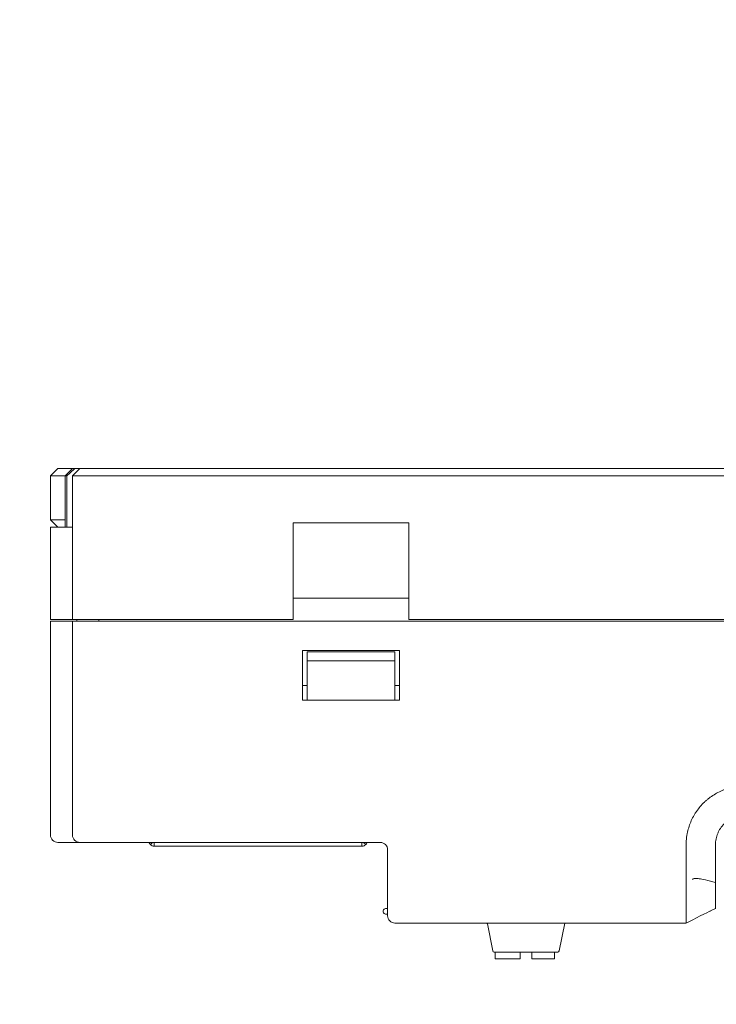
# Model space of a CAD drawing. Header units: millimetres. Extents: x -1114 to 1396, y -630 to 631.
# Tile 150 of 256: x -97 to -50, y -257 to -190. Entities that reach past the tile are written whole.
import ezdxf

# ---------------------------------------------------------------- set-up
doc = ezdxf.new("R2010")
doc.units = ezdxf.units.MM
doc.header["$MEASUREMENT"] = 0

msp = doc.modelspace()

# ---------------------------------------------------------------- linework, layer by layer
at = {"lineweight": 18}
for points, knots in [([(1038.9843, -629.7647), (1038.9843, -629.7647), (-1111.4882, -629.7647), (-1111.4882, -629.7647), (-1111.4882, -629.7647), (-1111.4882, -629.7647), (-1111.4882, 630.7883), (-1111.4882, 630.7883), (-1111.4882, 630.7883), (-1111.4882, 630.7883), (1038.9843, 630.7883), (1038.9843, 630.7883)], [0, 0, 0, 0, 0.3333333, 0.3333333, 0.3333333, 0.3333333, 0.6666667, 0.6666667, 0.6666667, 0.6666667, 1, 1, 1, 1]), ([(-93.5494, -220.731), (-93.5976, -220.7711), (-93.6452, -220.8118), (-93.6924, -220.853), (-93.6924, -220.853), (-93.7397, -220.8941), (-93.7866, -220.9356), (-93.8332, -220.9774), (-93.8332, -220.9774), (-93.9265, -221.061), (-94.0188, -221.1457), (-94.1105, -221.231)], [0, 0, 0, 0, 0.3333333, 0.3333333, 0.3333333, 0.3333333, 0.6666667, 0.6666667, 0.6666667, 0.6666667, 1, 1, 1, 1]), ([(-51.775, -245.6283), (-51.7488, -245.4912), (-51.7157, -245.3568), (-51.6758, -245.2249), (-51.6758, -245.2249), (-51.6359, -245.093), (-51.5893, -244.9636), (-51.5361, -244.8367), (-51.5361, -244.8367), (-51.483, -244.7098), (-51.4232, -244.5853), (-51.3567, -244.4634), (-51.3567, -244.4634), (-51.3234, -244.4024), (-51.2883, -244.342), (-51.2519, -244.2828), (-51.2519, -244.2828), (-51.2155, -244.2236), (-51.1777, -244.1656), (-51.1386, -244.1088), (-51.1386, -244.1088), (-50.9819, -243.8814), (-50.8032, -243.6724), (-50.6024, -243.4818), (-50.6024, -243.4818), (-50.5522, -243.4341), (-50.5006, -243.3876), (-50.4476, -243.3423), (-50.4476, -243.3423), (-50.3946, -243.297), (-50.3406, -243.2533), (-50.2857, -243.211), (-50.2857, -243.211), (-50.176, -243.1266), (-50.0625, -243.0483), (-49.9455, -242.9761), (-49.9455, -242.9761), (-49.8284, -242.9038), (-49.7078, -242.8376), (-49.5834, -242.7776), (-49.5834, -242.7776), (-49.5212, -242.7476), (-49.4581, -242.7191), (-49.3941, -242.6923), (-49.3941, -242.6923), (-49.33, -242.6654), (-49.2648, -242.6401), (-49.1994, -242.6166), (-49.1994, -242.6166), (-49.0686, -242.5697), (-48.9364, -242.53), (-48.8027, -242.4971), (-48.8027, -242.4971), (-48.6691, -242.4642), (-48.534, -242.4381), (-48.3976, -242.4188), (-48.3976, -242.4188), (-48.3635, -242.414), (-48.3293, -242.4095), (-48.295, -242.4056), (-48.295, -242.4056), (-48.2607, -242.4017), (-48.2263, -242.3984), (-48.1918, -242.3957), (-48.1918, -242.3957), (-48.1227, -242.3901), (-48.0532, -242.3866), (-47.9835, -242.3844), (-47.9835, -242.3844), (-47.9138, -242.3822), (-47.844, -242.3812), (-47.7743, -242.3806), (-47.7743, -242.3806), (-47.7046, -242.38), (-47.6348, -242.3799), (-47.5651, -242.38), (-47.5651, -242.38), (-47.4953, -242.3802), (-47.4256, -242.3805), (-47.3559, -242.3808), (-47.3559, -242.3808), (-47.2861, -242.3811), (-47.2164, -242.3813), (-47.1466, -242.3815), (-47.1466, -242.3815), (-47.0072, -242.3817), (-46.8677, -242.3816), (-46.7282, -242.3816), (-46.7282, -242.3816), (-44.4966, -242.3815), (-42.265, -242.3815), (-40.0333, -242.3814), (-40.0333, -242.3814), (-35.5701, -242.3813), (-31.1068, -242.3812), (-26.6436, -242.3811)], [0, 0, 0, 0, 0.0416667, 0.0416667, 0.0416667, 0.0416667, 0.0833333, 0.0833333, 0.0833333, 0.0833333, 0.125, 0.125, 0.125, 0.125, 0.1666667, 0.1666667, 0.1666667, 0.1666667, 0.2083333, 0.2083333, 0.2083333, 0.2083333, 0.25, 0.25, 0.25, 0.25, 0.2916667, 0.2916667, 0.2916667, 0.2916667, 0.3333333, 0.3333333, 0.3333333, 0.3333333, 0.375, 0.375, 0.375, 0.375, 0.4166667, 0.4166667, 0.4166667, 0.4166667, 0.4583333, 0.4583333, 0.4583333, 0.4583333, 0.5, 0.5, 0.5, 0.5, 0.5416667, 0.5416667, 0.5416667, 0.5416667, 0.5833333, 0.5833333, 0.5833333, 0.5833333, 0.625, 0.625, 0.625, 0.625, 0.6666667, 0.6666667, 0.6666667, 0.6666667, 0.7083333, 0.7083333, 0.7083333, 0.7083333, 0.75, 0.75, 0.75, 0.75, 0.7916667, 0.7916667, 0.7916667, 0.7916667, 0.8333333, 0.8333333, 0.8333333, 0.8333333, 0.875, 0.875, 0.875, 0.875, 0.9166667, 0.9166667, 0.9166667, 0.9166667, 0.9583333, 0.9583333, 0.9583333, 0.9583333, 1, 1, 1, 1]), ([(-49.8463, -246.381), (-49.8459, -246.3498), (-49.8455, -246.3186), (-49.8441, -246.2874), (-49.8441, -246.2874), (-49.8427, -246.2531), (-49.8401, -246.2188), (-49.8367, -246.1846), (-49.8367, -246.1846), (-49.8302, -246.1198), (-49.8207, -246.0553), (-49.808, -245.9914), (-49.808, -245.9914), (-49.7825, -245.8629), (-49.7442, -245.7367), (-49.6941, -245.6156), (-49.6941, -245.6156), (-49.6691, -245.5553), (-49.6412, -245.4963), (-49.6105, -245.4388), (-49.6105, -245.4388), (-49.5798, -245.3813), (-49.5463, -245.3253), (-49.5101, -245.2711), (-49.5101, -245.2711), (-49.4374, -245.1621), (-49.3538, -245.0601), (-49.2611, -244.9673), (-49.2611, -244.9673), (-49.1688, -244.875), (-49.0675, -244.7917), (-48.9591, -244.7191), (-48.9591, -244.7191), (-48.8503, -244.6463), (-48.7342, -244.5841), (-48.6134, -244.5339), (-48.6134, -244.5339), (-48.5578, -244.5108), (-48.5012, -244.4903), (-48.4438, -244.4723), (-48.4438, -244.4723), (-48.3762, -244.4512), (-48.3076, -244.4337), (-48.2382, -244.4198), (-48.2382, -244.4198), (-48.1423, -244.4006), (-48.0449, -244.3883), (-47.9474, -244.3838), (-47.9474, -244.3838), (-47.9137, -244.3822), (-47.88, -244.3816), (-47.8463, -244.381)], [0, 0, 0, 0, 0.0769231, 0.0769231, 0.0769231, 0.0769231, 0.1538462, 0.1538462, 0.1538462, 0.1538462, 0.2307692, 0.2307692, 0.2307692, 0.2307692, 0.3076923, 0.3076923, 0.3076923, 0.3076923, 0.3846154, 0.3846154, 0.3846154, 0.3846154, 0.4615385, 0.4615385, 0.4615385, 0.4615385, 0.5384615, 0.5384615, 0.5384615, 0.5384615, 0.6153846, 0.6153846, 0.6153846, 0.6153846, 0.6923077, 0.6923077, 0.6923077, 0.6923077, 0.7692308, 0.7692308, 0.7692308, 0.7692308, 0.8461538, 0.8461538, 0.8461538, 0.8461538, 0.9230769, 0.9230769, 0.9230769, 0.9230769, 1, 1, 1, 1]), ([(-95.2161, -245.731), (-95.2161, -245.8619), (-95.1622, -245.992), (-95.0696, -246.0846), (-95.0696, -246.0846), (-94.9771, -246.1771), (-94.847, -246.231), (-94.7161, -246.231)], [0, 0, 0, 0, 0.5, 0.5, 0.5, 0.5, 1, 1, 1, 1]), ([(-93.7161, -245.731), (-93.7161, -245.8636), (-93.6634, -245.9908), (-93.5696, -246.0846), (-93.5696, -246.0846), (-93.4759, -246.1783), (-93.3487, -246.231), (-93.2161, -246.231)], [0, 0, 0, 0, 0.5, 0.5, 0.5, 0.5, 1, 1, 1, 1]), ([(-51.8417, -247.6436), (-51.8347, -247.3068), (-51.8497, -246.97), (-51.8506, -246.6331), (-51.8506, -246.6331), (-51.851, -246.4647), (-51.848, -246.2964), (-51.8369, -246.1288), (-51.8369, -246.1288), (-51.8258, -245.9612), (-51.8067, -245.7943), (-51.775, -245.6283)], [0, 0, 0, 0, 0.3333333, 0.3333333, 0.3333333, 0.3333333, 0.6666667, 0.6666667, 0.6666667, 0.6666667, 1, 1, 1, 1]), ([(-88.4003, -246.3775), (-88.4336, -246.3441), (-88.4603, -246.3042), (-88.4784, -246.2607), (-88.4784, -246.2607), (-88.4824, -246.2509), (-88.486, -246.2411), (-88.4891, -246.231)], [0, 0, 0, 0, 0.5, 0.5, 0.5, 0.5, 1, 1, 1, 1]), ([(-73.6224, -246.231), (-73.6255, -246.2411), (-73.6291, -246.2509), (-73.6332, -246.2607), (-73.6332, -246.2607), (-73.6512, -246.3042), (-73.6779, -246.3441), (-73.7112, -246.3775)], [0, 0, 0, 0, 0.5, 0.5, 0.5, 0.5, 1, 1, 1, 1]), ([(-72.2161, -246.731), (-72.2161, -246.5984), (-72.2688, -246.4712), (-72.3625, -246.3775), (-72.3625, -246.3775), (-72.4563, -246.2837), (-72.5835, -246.231), (-72.7161, -246.231)], [0, 0, 0, 0, 0.5, 0.5, 0.5, 0.5, 1, 1, 1, 1]), ([(-72.2161, -246.731), (-72.2161, -246.5984), (-72.2688, -246.4712), (-72.3625, -246.3775), (-72.3625, -246.3775), (-72.4563, -246.2837), (-72.5835, -246.231), (-72.7161, -246.231)], [0, 0, 0, 0, 0.5, 0.5, 0.5, 0.5, 1, 1, 1, 1]), ([(-49.8463, -246.9985), (-49.8463, -246.8956), (-49.8463, -246.7927), (-49.8463, -246.6898), (-49.8463, -246.6898), (-49.8463, -246.5868), (-49.8463, -246.4839), (-49.8463, -246.381)], [0, 0, 0, 0, 0.5, 0.5, 0.5, 0.5, 1, 1, 1, 1]), ([(-49.8463, -248.4283), (-49.8463, -248.19), (-49.8463, -247.9517), (-49.8463, -247.7134), (-49.8463, -247.7134), (-49.8463, -247.4751), (-49.8463, -247.2368), (-49.8463, -246.9985)], [0, 0, 0, 0, 0.5, 0.5, 0.5, 0.5, 1, 1, 1, 1]), ([(-51.8421, -248.6538), (-51.8451, -248.4855), (-51.8469, -248.3171), (-51.8469, -248.1487), (-51.8469, -248.1487), (-51.8469, -247.9803), (-51.8452, -247.812), (-51.8417, -247.6436)], [0, 0, 0, 0, 0.5, 0.5, 0.5, 0.5, 1, 1, 1, 1]), ([(-49.8463, -249.1412), (-49.8463, -249.0828), (-49.8463, -249.024), (-49.8463, -248.9647), (-49.8463, -248.9647), (-49.8463, -248.9055), (-49.8463, -248.8458), (-49.8463, -248.7862), (-49.8463, -248.7862), (-49.8463, -248.667), (-49.8463, -248.5476), (-49.8463, -248.4283)], [0, 0, 0, 0, 0.3333333, 0.3333333, 0.3333333, 0.3333333, 0.6666667, 0.6666667, 0.6666667, 0.6666667, 1, 1, 1, 1]), ([(-51.8424, -248.731), (-51.8465, -248.8977), (-51.8472, -249.0621), (-51.8467, -249.2242), (-51.8467, -249.2242), (-51.8465, -249.3052), (-51.846, -249.3857), (-51.8456, -249.4657), (-51.8456, -249.4657), (-51.8452, -249.5456), (-51.8449, -249.6249), (-51.8448, -249.7037), (-51.8448, -249.7037), (-51.8448, -249.7431), (-51.8449, -249.7822), (-51.8449, -249.8208), (-51.8449, -249.8208), (-51.845, -249.8594), (-51.8451, -249.8976), (-51.8452, -249.9354), (-51.8452, -249.9354), (-51.8454, -250.011), (-51.8457, -250.0849), (-51.846, -250.1572), (-51.846, -250.1572), (-51.8465, -250.3018), (-51.8469, -250.4399), (-51.8468, -250.5713), (-51.8468, -250.5713), (-51.8468, -250.5878), (-51.8468, -250.6041), (-51.8468, -250.6203), (-51.8468, -250.6203), (-51.8468, -250.6364), (-51.8467, -250.6524), (-51.8467, -250.6683), (-51.8467, -250.6683), (-51.8466, -250.6999), (-51.8466, -250.731), (-51.8465, -250.7614), (-51.8465, -250.7614), (-51.8463, -250.8221), (-51.846, -250.8804), (-51.8458, -250.9361), (-51.8458, -250.9361), (-51.8453, -251.0475), (-51.8449, -251.149), (-51.8454, -251.2401), (-51.8454, -251.2401), (-51.8455, -251.2628), (-51.8457, -251.285), (-51.8458, -251.3063), (-51.8458, -251.3063), (-51.8459, -251.3276), (-51.8461, -251.3481), (-51.8462, -251.3678), (-51.8462, -251.3678), (-51.8464, -251.4073), (-51.8466, -251.4436), (-51.8466, -251.4768), (-51.8466, -251.4768), (-51.8466, -251.5431), (-51.8459, -251.5971), (-51.8439, -251.6382)], [0, 0, 0, 0, 0.0625, 0.0625, 0.0625, 0.0625, 0.125, 0.125, 0.125, 0.125, 0.1875, 0.1875, 0.1875, 0.1875, 0.25, 0.25, 0.25, 0.25, 0.3125, 0.3125, 0.3125, 0.3125, 0.375, 0.375, 0.375, 0.375, 0.4375, 0.4375, 0.4375, 0.4375, 0.5, 0.5, 0.5, 0.5, 0.5625, 0.5625, 0.5625, 0.5625, 0.625, 0.625, 0.625, 0.625, 0.6875, 0.6875, 0.6875, 0.6875, 0.75, 0.75, 0.75, 0.75, 0.8125, 0.8125, 0.8125, 0.8125, 0.875, 0.875, 0.875, 0.875, 0.9375, 0.9375, 0.9375, 0.9375, 1, 1, 1, 1]), ([(-49.8464, -248.9689), (-49.963, -248.9374), (-50.0796, -248.9064), (-50.1965, -248.876), (-50.1965, -248.876), (-50.4189, -248.8182), (-50.6417, -248.7606), (-50.8669, -248.7177), (-50.8669, -248.7177), (-50.9795, -248.6962), (-51.0933, -248.6758), (-51.2076, -248.6801), (-51.2076, -248.6801), (-51.2648, -248.6822), (-51.3234, -248.6914), (-51.3735, -248.7234), (-51.3735, -248.7234), (-51.3883, -248.7328), (-51.4016, -248.7455), (-51.4149, -248.7582)], [0, 0, 0, 0, 0.2, 0.2, 0.2, 0.2, 0.4, 0.4, 0.4, 0.4, 0.6, 0.6, 0.6, 0.6, 0.8, 0.8, 0.8, 0.8, 1, 1, 1, 1]), ([(-49.8463, -249.1412), (-49.8463, -249.2584), (-49.8463, -249.3721), (-49.8463, -249.482), (-49.8463, -249.482), (-49.8463, -249.5369), (-49.8463, -249.5909), (-49.8463, -249.644), (-49.8463, -249.644), (-49.8463, -249.6705), (-49.8463, -249.6968), (-49.8463, -249.7228), (-49.8463, -249.7228), (-49.8463, -249.7488), (-49.8463, -249.7746), (-49.8463, -249.8), (-49.8463, -249.8), (-49.8463, -249.8508), (-49.8463, -249.9), (-49.8463, -249.9475), (-49.8463, -249.9475), (-49.8463, -249.9713), (-49.8463, -249.9946), (-49.8463, -250.0176), (-49.8463, -250.0176), (-49.8463, -250.0405), (-49.8463, -250.0631), (-49.8463, -250.0851), (-49.8463, -250.0851), (-49.8463, -250.1731), (-49.8463, -250.2527), (-49.8463, -250.3244), (-49.8463, -250.3244), (-49.8463, -250.3602), (-49.8463, -250.394), (-49.8463, -250.4258), (-49.8463, -250.4258), (-49.8463, -250.4417), (-49.8463, -250.4571), (-49.8463, -250.4719), (-49.8463, -250.4719), (-49.8463, -250.4868), (-49.8463, -250.501), (-49.8463, -250.5146), (-49.8463, -250.5146), (-49.8463, -250.5689), (-49.8463, -250.6133), (-49.8463, -250.6475), (-49.8463, -250.6475), (-49.8463, -250.6646), (-49.8463, -250.6789), (-49.8463, -250.6905), (-49.8463, -250.6905), (-49.8463, -250.6963), (-49.8463, -250.7015), (-49.8463, -250.7061), (-49.8463, -250.7061), (-49.8463, -250.7106), (-49.8463, -250.7145), (-49.8463, -250.7179), (-49.8463, -250.7179), (-49.8463, -250.7241), (-49.8463, -250.7283), (-49.8463, -250.7308)], [0, 0, 0, 0, 0.0625, 0.0625, 0.0625, 0.0625, 0.125, 0.125, 0.125, 0.125, 0.1875, 0.1875, 0.1875, 0.1875, 0.25, 0.25, 0.25, 0.25, 0.3125, 0.3125, 0.3125, 0.3125, 0.375, 0.375, 0.375, 0.375, 0.4375, 0.4375, 0.4375, 0.4375, 0.5, 0.5, 0.5, 0.5, 0.5625, 0.5625, 0.5625, 0.5625, 0.625, 0.625, 0.625, 0.625, 0.6875, 0.6875, 0.6875, 0.6875, 0.75, 0.75, 0.75, 0.75, 0.8125, 0.8125, 0.8125, 0.8125, 0.875, 0.875, 0.875, 0.875, 0.9375, 0.9375, 0.9375, 0.9375, 1, 1, 1, 1]), ([(-72.3161, -250.731), (-72.3875, -250.731), (-72.4536, -250.7691), (-72.4893, -250.831), (-72.4893, -250.831), (-72.525, -250.8929), (-72.525, -250.9691), (-72.4893, -251.031), (-72.4893, -251.031), (-72.4536, -251.0929), (-72.3875, -251.131), (-72.3161, -251.131)], [0, 0, 0, 0, 0.3333333, 0.3333333, 0.3333333, 0.3333333, 0.6666667, 0.6666667, 0.6666667, 0.6666667, 1, 1, 1, 1]), ([(-72.2161, -251.231), (-72.2161, -251.3636), (-72.1634, -251.4908), (-72.0696, -251.5846), (-72.0696, -251.5846), (-71.9759, -251.6783), (-71.8487, -251.731), (-71.7161, -251.731)], [0, 0, 0, 0, 0.5, 0.5, 0.5, 0.5, 1, 1, 1, 1]), ([(-51.8439, -251.6382), (-51.8432, -251.6536), (-51.8435, -251.6671), (-51.8442, -251.6787), (-51.8442, -251.6787), (-51.8449, -251.6903), (-51.846, -251.7), (-51.8469, -251.7078), (-51.8469, -251.7078), (-51.8487, -251.7232), (-51.8496, -251.731), (-51.8434, -251.731)], [0, 0, 0, 0, 0.3333333, 0.3333333, 0.3333333, 0.3333333, 0.6666667, 0.6666667, 0.6666667, 0.6666667, 1, 1, 1, 1])]:
    msp.add_open_spline(points, degree=3, knots=knots, dxfattribs=at)
for points in [[(-94.7161, -220.731), (-94.7161, -220.731), (-95.2161, -221.231), (-95.2161, -221.231)], [(-94.7161, -220.731), (-94.7161, -220.731), (-93.7161, -220.731), (-93.7161, -220.731)], [(-93.7161, -220.731), (-93.7161, -220.731), (-94.2161, -221.231), (-94.2161, -221.231)], [(-93.7161, -221.231), (-93.7161, -221.231), (-93.2161, -220.731), (-93.2161, -220.731)], [(-93.7161, -220.731), (-93.7161, -220.731), (-93.5494, -220.731), (-93.5494, -220.731)], [(-93.2161, -220.731), (-93.2161, -220.731), (-93.7161, -221.231), (-93.7161, -221.231)], [(-93.5494, -220.731), (-93.5494, -220.731), (-93.216, -220.731), (-93.216, -220.731)], [(-93.2161, -220.731), (-93.2161, -220.731), (-89.7161, -220.731), (-89.7161, -220.731)], [(-89.7161, -220.731), (-89.7161, -220.731), (9.7839, -220.731), (9.7839, -220.731)], [(-95.2161, -224.231), (-95.2161, -224.231), (-95.2161, -221.231), (-95.2161, -221.231)], [(-95.2161, -221.231), (-95.2161, -221.231), (-94.2161, -221.231), (-94.2161, -221.231)], [(-94.2161, -224.731), (-94.2161, -224.731), (-94.2161, -221.231), (-94.2161, -221.231)], [(-94.2161, -221.231), (-94.2161, -221.231), (-94.1105, -221.231), (-94.1105, -221.231)], [(-94.1105, -224.731), (-94.1105, -224.731), (-94.1105, -221.231), (-94.1105, -221.231)], [(-93.7161, -231.0364), (-93.7161, -231.0364), (-93.7161, -221.231), (-93.7161, -221.231)], [(-93.7161, -231.0364), (-93.7161, -231.0364), (-93.7161, -221.231), (-93.7161, -221.231)], [(-89.7161, -221.231), (-89.7161, -221.231), (-93.7161, -221.231), (-93.7161, -221.231)], [(9.7839, -221.231), (9.7839, -221.231), (-89.7161, -221.231), (-89.7161, -221.231)], [(-95.2161, -224.231), (-95.2161, -224.231), (-94.2161, -224.231), (-94.2161, -224.231)], [(-94.7161, -224.731), (-94.7161, -224.731), (-95.2161, -224.231), (-95.2161, -224.231)], [(-95.2161, -231.0364), (-95.2161, -231.0364), (-95.2161, -224.731), (-95.2161, -224.731)], [(-95.2161, -224.731), (-95.2161, -224.731), (-94.5481, -224.731), (-94.5481, -224.731)], [(-95.2161, -231.0364), (-95.2161, -231.0364), (-95.2161, -224.731), (-95.2161, -224.731)], [(-94.5481, -224.731), (-94.5481, -224.731), (-94.384, -224.731), (-94.384, -224.731)], [(-94.384, -224.731), (-94.384, -224.731), (-93.7161, -224.731), (-93.7161, -224.731)], [(-78.6661, -231.0364), (-78.6661, -231.0364), (-78.6661, -224.4379), (-78.6661, -224.4379)], [(-70.7661, -224.4379), (-70.7661, -224.4379), (-78.6661, -224.4379), (-78.6661, -224.4379)], [(-70.7661, -224.4379), (-70.7661, -224.4379), (-70.7661, -231.0364), (-70.7661, -231.0364)], [(-70.7661, -229.5807), (-70.7661, -229.5807), (-78.6661, -229.5807), (-78.6661, -229.5807)], [(-95.2161, -231.0364), (-95.2161, -231.0364), (-94.5481, -231.0364), (-94.5481, -231.0364)], [(-95.2161, -245.731), (-95.2161, -245.731), (-95.2161, -231.1364), (-95.2161, -231.1364)], [(-95.2161, -231.1364), (-95.2161, -231.1364), (-94.5481, -231.1364), (-94.5481, -231.1364)], [(-95.2161, -231.1364), (-95.2161, -236.0012), (-95.2161, -240.8661), (-95.2161, -245.731)], [(-94.5481, -231.0364), (-94.5481, -231.0364), (-94.384, -231.0364), (-94.384, -231.0364)], [(-94.5481, -231.1364), (-94.5481, -231.1364), (-94.384, -231.1364), (-94.384, -231.1364)], [(-94.384, -231.0364), (-94.384, -231.0364), (-93.7161, -231.0364), (-93.7161, -231.0364)], [(-93.7161, -231.1364), (-93.7161, -231.1364), (-94.384, -231.1364), (-94.384, -231.1364)], [(-93.7161, -231.0364), (-93.7161, -231.0364), (-89.7161, -231.0364), (-89.7161, -231.0364)], [(-93.7161, -245.731), (-93.7161, -245.731), (-93.7161, -231.1364), (-93.7161, -231.1364)], [(-93.7161, -231.1364), (-93.7161, -231.1364), (-89.7161, -231.1364), (-89.7161, -231.1364)], [(-93.7161, -231.1364), (-93.7161, -231.1364), (-93.7161, -245.731), (-93.7161, -245.731)], [(-93.4161, -231.0364), (-93.4161, -231.0364), (-93.4161, -231.1364), (-93.4161, -231.1364)], [(-91.9161, -231.0364), (-91.9161, -231.0364), (-91.9161, -231.1364), (-91.9161, -231.1364)], [(-91.9161, -231.0364), (-91.9161, -231.0364), (-91.9161, -231.1364), (-91.9161, -231.1364)], [(-78.6661, -231.0364), (-78.6661, -231.0364), (-89.7161, -231.0364), (-89.7161, -231.0364)], [(9.7839, -231.1364), (9.7839, -231.1364), (-89.7161, -231.1364), (-89.7161, -231.1364)], [(-13.6661, -231.0364), (-13.6661, -231.0364), (-70.7661, -231.0364), (-70.7661, -231.0364)], [(-78.0161, -236.5364), (-78.0161, -236.5364), (-78.0161, -233.1364), (-78.0161, -233.1364)], [(-78.0161, -233.1364), (-78.0161, -233.1364), (-71.4161, -233.1364), (-71.4161, -233.1364)], [(-77.7161, -233.8364), (-77.7161, -233.8364), (-77.7161, -233.2364), (-77.7161, -233.2364)], [(-77.7161, -233.2364), (-77.7161, -233.2364), (-71.7161, -233.2364), (-71.7161, -233.2364)], [(-71.7161, -233.2364), (-71.7161, -233.2364), (-71.7161, -233.8364), (-71.7161, -233.8364)], [(-71.4161, -233.1364), (-71.4161, -233.1364), (-71.4161, -236.5364), (-71.4161, -236.5364)], [(-77.7161, -233.8364), (-77.7161, -233.8364), (-77.7161, -235.924), (-77.7161, -235.924)], [(-71.7161, -233.8364), (-71.7161, -233.8364), (-77.7161, -233.8364), (-77.7161, -233.8364)], [(-71.7161, -235.924), (-71.7161, -235.924), (-71.7161, -233.8364), (-71.7161, -233.8364)], [(-78.0163, -235.5364), (-78.0163, -235.5364), (-77.7161, -235.5364), (-77.7161, -235.5364)], [(-71.7161, -235.5364), (-71.7161, -235.5364), (-71.4159, -235.5364), (-71.4159, -235.5364)], [(-77.7161, -236.5364), (-77.7161, -236.5364), (-77.7161, -235.924), (-77.7161, -235.924)], [(-71.7161, -235.924), (-71.7161, -235.924), (-71.7161, -236.5364), (-71.7161, -236.5364)], [(-71.4161, -236.5364), (-71.4161, -236.5364), (-78.0161, -236.5364), (-78.0161, -236.5364)], [(-94.7161, -246.231), (-94.7161, -246.231), (-94.2708, -246.231), (-94.2708, -246.231)], [(-94.2708, -246.231), (-94.2708, -246.231), (-94.1089, -246.231), (-94.1089, -246.231)], [(-94.1067, -246.231), (-94.1067, -246.231), (-94.2708, -246.231), (-94.2708, -246.231)], [(-93.2161, -246.231), (-93.2161, -246.231), (-94.1067, -246.231), (-94.1067, -246.231)], [(-93.2161, -246.231), (-93.2161, -246.231), (-89.7161, -246.231), (-89.7161, -246.231)], [(-72.7161, -246.231), (-72.7161, -246.231), (-89.7161, -246.231), (-89.7161, -246.231)], [(-72.7161, -246.231), (-72.7161, -246.231), (-89.7161, -246.231), (-89.7161, -246.231)], [(-88.2539, -246.231), (-88.2539, -246.231), (-88.4003, -246.3775), (-88.4003, -246.3775)], [(-88.4003, -246.3775), (-88.3328, -246.445), (-88.2412, -246.4829), (-88.1458, -246.4829)], [(-88.1458, -246.4829), (-88.1458, -246.4829), (-88.1458, -246.231), (-88.1458, -246.231)], [(-73.9658, -246.4829), (-73.9658, -246.4829), (-73.9658, -246.231), (-73.9658, -246.231)], [(-73.9658, -246.4829), (-73.8703, -246.4829), (-73.7787, -246.445), (-73.7112, -246.3775)], [(-73.8576, -246.231), (-73.8576, -246.231), (-73.7112, -246.3775), (-73.7112, -246.3775)], [(-73.9658, -246.4829), (-73.9658, -246.4829), (-88.1458, -246.4829), (-88.1458, -246.4829)], [(-72.2161, -248.731), (-72.2161, -248.731), (-72.2161, -246.731), (-72.2161, -246.731)], [(-72.2161, -248.731), (-72.2161, -248.731), (-72.2161, -246.731), (-72.2161, -246.731)], [(-72.2161, -251.231), (-72.2161, -251.231), (-72.2161, -248.731), (-72.2161, -248.731)], [(-51.8424, -248.731), (-51.8418, -248.7053), (-51.8417, -248.6795), (-51.8421, -248.6538)], [(-72.2161, -250.731), (-72.2161, -250.731), (-72.3161, -250.731), (-72.3161, -250.731)], [(-72.2161, -251.131), (-72.2161, -251.131), (-72.3161, -251.131), (-72.3161, -251.131)], [(-51.8606, -251.7412), (-51.2759, -251.4454), (-50.4197, -251.0093), (-50.1377, -250.8651)], [(-50.1701, -250.893), (-50.1701, -250.893), (-50.1988, -250.9074), (-50.1988, -250.9074)], [(-50.1446, -250.8684), (-50.1446, -250.8684), (-50.0062, -250.8057), (-50.0062, -250.8057)], [(-50.0062, -250.8057), (-50.0062, -250.8057), (-49.8343, -250.7253), (-49.8343, -250.7253)], [(-49.8827, -250.7497), (-49.8827, -250.7497), (-49.8463, -250.7314), (-49.8463, -250.7314)], [(-49.8463, -250.731), (-49.8463, -250.731), (-49.8508, -250.7332), (-49.8508, -250.7332)], [(-52.8392, -251.731), (-52.8392, -251.731), (-71.7161, -251.731), (-71.7161, -251.731)], [(-71.7161, -251.731), (-71.7161, -251.731), (-52.8392, -251.731), (-52.8392, -251.731)], [(-65.4119, -251.79), (-65.4166, -251.7667), (-65.4294, -251.7457), (-65.4482, -251.731)], [(-65.4119, -251.79), (-65.4119, -251.79), (-65.0441, -253.6292), (-65.0441, -253.6292)], [(-60.5119, -253.6292), (-60.5119, -253.6292), (-60.1328, -251.7337), (-60.1328, -251.7337)], [(-60.1078, -251.731), (-60.1265, -251.7457), (-60.1394, -251.7667), (-60.1441, -251.79)], [(-60.1328, -251.7337), (-60.1328, -251.7337), (-60.1321, -251.731), (-60.1321, -251.731)], [(-51.8434, -251.731), (-51.8434, -251.731), (-52.8392, -251.731), (-52.8392, -251.731)], [(-51.8434, -251.731), (-51.8434, -251.731), (-52.8392, -251.731), (-52.8392, -251.731)], [(-65.0441, -253.6292), (-65.0347, -253.676), (-64.9937, -253.7096), (-64.946, -253.7096)], [(-60.61, -253.7096), (-60.61, -253.7096), (-64.946, -253.7096), (-64.946, -253.7096)], [(-64.8767, -254.1596), (-64.8767, -254.1596), (-64.8767, -253.7096), (-64.8767, -253.7096)], [(-63.1767, -253.7096), (-63.1767, -253.7096), (-63.1767, -254.1596), (-63.1767, -254.1596)], [(-62.3767, -254.1596), (-62.3767, -254.1596), (-62.3767, -253.7096), (-62.3767, -253.7096)], [(-60.8267, -253.7096), (-60.8267, -253.7096), (-60.8267, -254.1596), (-60.8267, -254.1596)], [(-60.61, -253.7096), (-60.5623, -253.7096), (-60.5213, -253.676), (-60.5119, -253.6292)], [(-63.1767, -254.1596), (-63.1767, -254.1596), (-64.8767, -254.1596), (-64.8767, -254.1596)], [(-60.8267, -254.1596), (-60.8267, -254.1596), (-62.3767, -254.1596), (-62.3767, -254.1596)]]:
    msp.add_open_spline(points, degree=3, dxfattribs=at)

doc.saveas('drawing.dxf')
